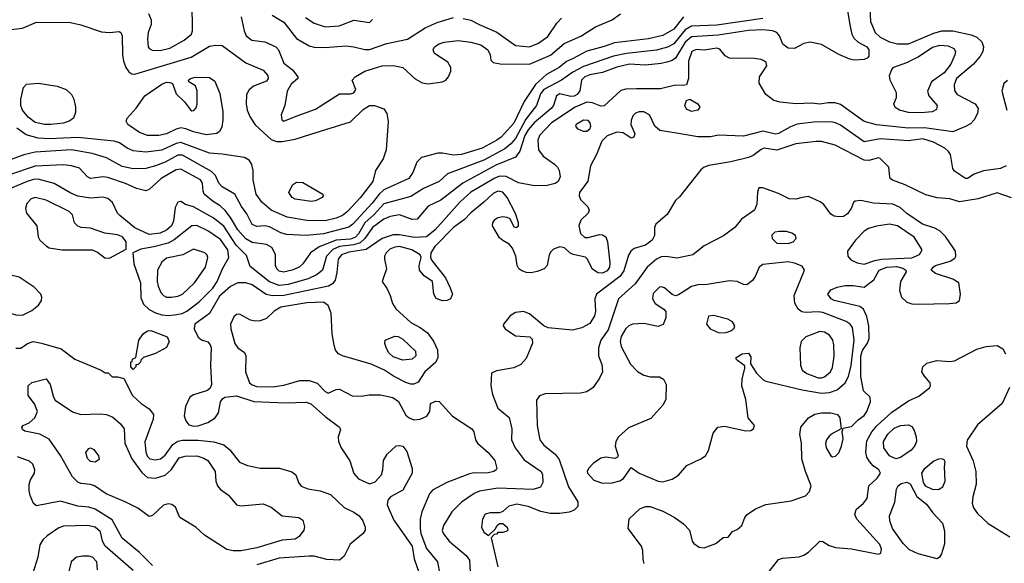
# Model space of a CAD drawing. Extents: x 1173079 to 1307053, y 522583 to 678478.
# Tile 161 of 256: x 1237988 to 1244199, y 573086 to 576516. Entities that reach past the tile are written whole.
import ezdxf

# ---------------------------------------------------------------- set-up
doc = ezdxf.new("R2010")
doc.units = 0

msp = doc.modelspace()

# ---------------------------------------------------------------- linework, layer by layer
at = {"layer": '0CON20XD'}
for points in [[(1238801.8, 576555), (1238817.6, 576515), (1238817.2, 576485), (1238798.7, 576435), (1238793.9, 576395), (1238799.5, 576345), (1238805, 576334.4), (1238824.1, 576324.1), (1238875, 576321.4), (1238935, 576336.5), (1239025, 576387.1), (1239072.2, 576425), (1239077.5, 576445), (1239077.1, 576625)], [(1239385.4, 576535), (1239403.5, 576445), (1239417.8, 576415), (1239452, 576388), (1239535, 576376.5), (1239604.6, 576344.6), (1239621.1, 576325), (1239655, 576241.2), (1239709.7, 576199.7), (1239743.3, 576155), (1239743.3, 576145), (1239701.4, 576108.6), (1239674.6, 576065.4), (1239660, 575975), (1239638, 575915), (1239642, 575885), (1239655, 575876.2), (1239731.9, 575908.1), (1239855, 575951.1), (1240005, 576047.5), (1240075, 576048.1), (1240095.4, 576054.6), (1240108.6, 576075), (1240086.2, 576135), (1240104, 576155), (1240165, 576190.4), (1240275.4, 576224.6), (1240347, 576227), (1240404.6, 576214.6), (1240482.1, 576142.1), (1240527.8, 576117.8), (1240565, 576111.7), (1240655, 576123.4), (1240675.6, 576135), (1240693.3, 576155), (1240707.6, 576192.4), (1240708.1, 576215), (1240688.3, 576248.3), (1240605, 576302.9), (1240595.5, 576325), (1240605.5, 576345), (1240635, 576364.7), (1240665, 576375.3), (1240755, 576384.7), (1240835, 576375.3), (1240896.6, 576356.6), (1240940.8, 576325), (1240955.8, 576295), (1240960.5, 576260.5), (1240975.8, 576245.8), (1241018.2, 576238.2), (1241203.8, 576236.2), (1241337.5, 576292.5), (1241423.5, 576365), (1241527.2, 576412.8), (1241619.5, 576470.5), (1241725, 576515.4), (1241777.3, 576552.7)], [(1243350, 576585), (1243355.2, 576505), (1243385.4, 576435), (1243415, 576406.6), (1243475, 576376.9), (1243525, 576363.6), (1243595, 576364.7), (1243755, 576431.9), (1243805, 576446), (1243875, 576446), (1243989.7, 576419.7), (1244026, 576405), (1244056.3, 576376.3), (1244067.8, 576345), (1244063.5, 576315), (1244046.5, 576285), (1244004.5, 576235), (1243897.9, 576145), (1243883.8, 576105), (1243885, 576070), (1243901.9, 576045), (1244015, 575985.6), (1244034.4, 575955), (1244030.6, 575925), (1244009.4, 575885), (1243985, 575860), (1243955, 575842.1), (1243875, 575807.9), (1243695, 575833.5), (1243595, 575831.6), (1243393.1, 575853.1), (1243315, 575873.8), (1243165, 575981.6), (1243131.8, 575991.8), (1243088.5, 575991.5), (1243035, 575983.3), (1242985, 575988.5), (1242884.1, 575985.9), (1242785, 575996.3), (1242745, 576006.8), (1242695.4, 576045), (1242652.9, 576115), (1242655.4, 576155), (1242700.8, 576225), (1242696.2, 576245), (1242686.7, 576255), (1242665.3, 576265.3), (1242622, 576272), (1242465, 576272.9), (1242438.8, 576288.8), (1242405, 576329.2), (1242385, 576335.9), (1242305.5, 576324.5), (1242255, 576328.5), (1242228.9, 576315), (1242207.9, 576255), (1242206.9, 576145), (1242194.2, 576105.8), (1242175, 576100.8), (1242125, 576103.1), (1242030.8, 576079.2), (1241879.9, 576079.9), (1241812, 576078), (1241780.9, 576069.1), (1241675, 575973.6), (1241655, 575971.2), (1241602.3, 575992.3), (1241565.7, 575995.7), (1241492.1, 575965), (1241343.3, 575865), (1241267.7, 575785), (1241256.2, 575755), (1241261.2, 575695), (1241289.4, 575655), (1241362, 575605), (1241381.4, 575585), (1241390.8, 575565), (1241396.9, 575525), (1241384, 575495), (1241365, 575483.5), (1241315, 575469.5), (1241235, 575468.5), (1241135, 575486.9), (1241056.6, 575526.6), (1241015, 575528.8), (1240985, 575516.8), (1240835, 575427.4), (1240764.2, 575365.8), (1240609.8, 575190.2), (1240555, 575145.7), (1240478.8, 575141.2), (1240385, 575159.2), (1240345, 575158.4), (1240275, 575135.8), (1240173.1, 575066.9), (1240065, 575049.1), (1240017.5, 575032.5), (1239997.1, 575005), (1239989.4, 574920.6), (1239977.4, 574872.6), (1239960.8, 574849.2), (1239935.2, 574834.8), (1239655, 574776.5), (1239583.9, 574773.9), (1239542.5, 574782.5), (1239455, 574843.7), (1239415, 574855.9)], [(1243208.9, 576585), (1243227.5, 576472.5), (1243236.8, 576425), (1243250.6, 576400.6), (1243278.1, 576375), (1243331.5, 576345), (1243344.5, 576325), (1243343.6, 576286.4), (1243335, 576274.3), (1243315, 576264.5), (1243255, 576261.8), (1243225, 576267.1), (1243155, 576296.2), (1243045, 576358.8), (1242975, 576373.9), (1242935, 576366.8), (1242875, 576333.8), (1242836, 576336), (1242802.4, 576362.4), (1242780.7, 576415), (1242765, 576435.3), (1242736, 576446), (1242675, 576451.6), (1242585, 576447.7), (1242395, 576418), (1242225, 576407.5), (1242185, 576373.5), (1242125, 576274.1), (1242105, 576259.7), (1242071, 576249), (1242035, 576239.3), (1241935, 576229.6), (1241834.8, 576235.2), (1241755, 576216.8), (1241665, 576182.5), (1241585, 576167.4), (1241554.1, 576155.9), (1241531.2, 576135), (1241522.5, 576067.5), (1241504.6, 576045), (1241485, 576034), (1241465, 576031.5), (1241395, 576047.5), (1241373.6, 576035), (1241354.7, 575975), (1241341.8, 575955), (1241234.2, 575865.8), (1241195, 575820.2), (1241175.6, 575785), (1241143.3, 575686.7), (1241115, 575647.7), (1240992.7, 575597.3), (1240783.1, 575485), (1240645, 575378.2), (1240565, 575338.9), (1240495, 575258.6), (1240465, 575254.5), (1240385, 575283.9), (1240325, 575274.7), (1240285, 575257.1), (1240213.6, 575205), (1240164.5, 575135), (1240135, 575108.9), (1240095, 575094.7), (1240005, 575084.7), (1239963.1, 575067), (1239923.9, 575025), (1239898.4, 574935), (1239865, 574907.8), (1239808.7, 574881.3), (1239681.4, 574845), (1239625, 574839.2), (1239565, 574861.2), (1239442, 574958)], [(1237915, 576452.3), (1238005, 576463.4), (1238095, 576499.5), (1238308.6, 576498.6), (1238375, 576484.5), (1238505, 576439.1), (1238555, 576434.3), (1238615, 576442), (1238626.2, 576435), (1238635.7, 576415), (1238637.1, 576295), (1238642.9, 576255), (1238657.1, 576215), (1238676.8, 576186.8), (1238695, 576174.2), (1238715, 576172.9), (1238741.2, 576181.2), (1239070.1, 576279.9), (1239185, 576349.6), (1239223.9, 576356.1), (1239265, 576352.5), (1239415, 576242.9), (1239525, 576198.6), (1239552.5, 576165), (1239555.4, 576145), (1239545, 576128.5), (1239463, 576097), (1239435, 576074.4), (1239419.1, 576045), (1239416.4, 575985), (1239423.8, 575945), (1239441.1, 575901.1), (1239473.6, 575853.6), (1239575, 575760), (1239608.5, 575748.5), (1239645, 575747.3), (1239725, 575761.3), (1239825, 575794), (1240075, 575871.8), (1240155, 575948.5), (1240195, 575974), (1240226.7, 575975), (1240285, 575954.4), (1240304.6, 575925), (1240313.4, 575873.4), (1240300.9, 575695), (1240282, 575638), (1240232.5, 575565), (1240215.3, 575495), (1240135, 575391.8), (1240055.2, 575304.9), (1240025, 575280.7), (1239985, 575263.6), (1239915, 575247.5), (1239798.9, 575248.9), (1239675, 575270.7), (1239575, 575314.7), (1239515.4, 575365), (1239479.2, 575415), (1239460.8, 575505), (1239460, 575565), (1239452.3, 575602.3), (1239438.6, 575628.6), (1239407.3, 575647.3), (1239265, 575668.4), (1239185, 575673.7), (1239005, 575742.2), (1238975, 575735.9), (1238885, 575693.5), (1238785, 575681.1), (1238705, 575689.1), (1238666.4, 575706.4), (1238618.8, 575738.8), (1238585, 575748.9), (1238355, 575772.3), (1238175, 575764.8), (1238105, 575769), (1238029.3, 575789.3), (1237971.2, 575831.2)], [(1242676.9, 576523.1), (1242385, 576481.5), (1242225, 576475.2), (1242185, 576451.5), (1242115, 576363.9), (1242075, 576342.6), (1242005, 576324.8), (1241816.6, 576303.4), (1241734.6, 576285.4), (1241545, 576221.5), (1241477.2, 576185), (1241405, 576135.6), (1241293.7, 576076.3), (1241272.5, 576047.5), (1241249.3, 575975), (1241180.8, 575889.2), (1241115, 575766.2), (1241086.8, 575733.2), (1241048.3, 575701.7), (1240915, 575629.3), (1240686.9, 575543.1), (1240634.4, 575495), (1240535, 575450.4), (1240455, 575400.3), (1240285, 575354.4), (1240223.4, 575286.6), (1240164.7, 575235.3), (1240125, 575165.3), (1240106, 575144), (1240075, 575132.4), (1239985.5, 575124.5), (1239876.4, 575083.6), (1239822.9, 575045), (1239774.1, 574975.9), (1239750.6, 574955), (1239707.5, 574935), (1239652.3, 574922.3), (1239625, 574929.4), (1239609.6, 574945), (1239602.8, 574965), (1239601.8, 575035), (1239577.9, 575077.9), (1239545, 575098.6), (1239455, 575110.4), (1239415, 575133.3), (1239365, 575189.7), (1239318.6, 575268.6), (1239285, 575312.8), (1239252.4, 575342.4), (1239209.3, 575369.3), (1239152.1, 575415), (1239144.6, 575435), (1239142.3, 575485), (1239128.8, 575505), (1239005, 575573.9), (1238975, 575568.7), (1238881.2, 575515), (1238805, 575444.3), (1238785, 575435.6), (1238725, 575451.2), (1238655, 575483.4), (1238545, 575520.3), (1238514.6, 575524.6), (1238435, 575513.1), (1238415, 575524.2), (1238365, 575578.5), (1238315, 575593.9), (1238265, 575599.5), (1238085, 575593), (1237925, 575538.3)], [(1239580, 576545), (1239655, 576500.4), (1239735, 576398.2), (1239815, 576350.4), (1239845, 576342.3), (1239915, 576341.1), (1240045, 576350.7), (1240095.3, 576345.3), (1240165, 576328), (1240195, 576328.7), (1240305, 576366.4), (1240435, 576393.1), (1240546.2, 576463.8), (1240622.1, 576497.9), (1240725, 576529.5)], [(1239790.8, 576530.8), (1239845, 576493.2), (1239915, 576470.3), (1240003.5, 576476.5), (1240095, 576513.3), (1240195, 576498.6), (1240213.1, 576516.9)], [(1240785, 576524.5), (1240835, 576513.5), (1240885.7, 576485), (1240997.3, 576437.3), (1241115, 576352.7), (1241205, 576345.3), (1241261.8, 576368.2), (1241320.1, 576409.9), (1241376.5, 576495), (1241405, 576525.6)], [(1242175.9, 576534.1), (1242115, 576456.9), (1242045, 576416.3), (1241955, 576395.7), (1241739.7, 576370.3), (1241675, 576346.4), (1241565, 576318.4), (1241475, 576270)], [(1243675, 575927.7), (1243595, 575930.7), (1243538.8, 575945), (1243511.4, 575961.4), (1243501.4, 575985), (1243519.2, 576025), (1243520, 576055), (1243478.2, 576135), (1243475.6, 576165), (1243488.7, 576201.3), (1243502.8, 576217.2), (1243585, 576246.1), (1243655, 576281.4), (1243746.7, 576343.3), (1243795, 576356.4), (1243845, 576351.1), (1243881.1, 576335), (1243890.8, 576315), (1243888, 576295), (1243861.3, 576235), (1243819.1, 576180.9), (1243740.6, 576125), (1243714.3, 576065), (1243722.9, 576035), (1243775.5, 575975), (1243770.9, 575949.1), (1243745, 575933.8), (1243675, 575927.7)], [(1241475, 576270), (1241437.5, 576252.5), (1241390.5, 576215), (1241310.6, 576169.4), (1241242.2, 576107.8), (1241169.8, 576000.2), (1241105, 575863.2), (1241024.8, 575775.2), (1240998.9, 575755), (1240905, 575705.2), (1240775.2, 575664.8), (1240725, 575661.6), (1240655, 575674.7), (1240625.9, 575674.1), (1240523.1, 575646.9), (1240493, 575617), (1240467.2, 575552.8), (1240442, 575515), (1240285, 575442.5), (1240254.9, 575415.1), (1240212, 575358), (1240090.2, 575225), (1240065, 575207.4), (1239904.3, 575164.3), (1239795, 575154.7), (1239671.3, 575161.3), (1239635, 575172), (1239565, 575209.7), (1239535, 575214.7), (1239485, 575212), (1239455, 575224.5), (1239421.9, 575291.9), (1239386.8, 575336.8), (1239345.5, 575415), (1239265, 575461.1), (1239245.5, 575485.5), (1239222.5, 575532.5), (1239198.2, 575558.2), (1239015, 575661.6), (1238985, 575661.6), (1238905, 575617.3), (1238844.7, 575594.7), (1238785, 575577.9), (1238705, 575574.2), (1238635, 575590.5), (1238535, 575643.6), (1238445, 575672.6), (1238315, 575694), (1238085, 575681.3), (1238015, 575664.2), (1237895, 575620.3)], [(1238143.9, 575853.9), (1238085, 575867.2), (1238040.8, 575900.8), (1238006.1, 575945), (1237994.6, 575975), (1237995.4, 576014.6), (1238012.7, 576087.3), (1238031.1, 576108.9), (1238106.2, 576116.2), (1238225, 576096.2), (1238280.8, 576075), (1238315.6, 576045), (1238330.5, 576015), (1238340.5, 575965), (1238339.3, 575930.7), (1238327.1, 575895), (1238305, 575877.5), (1238265.7, 575864.3), (1238185, 575854.8), (1238143.9, 575853.9)], [(1238795, 575784.7), (1238745, 575804.6), (1238670.6, 575855), (1238660, 575875), (1238666.9, 575895), (1238722.6, 575957.4), (1238777.1, 576035), (1238885, 576108.9), (1238915, 576121.1), (1238935, 576120.8), (1238952.5, 576112.5), (1238975, 576047.5), (1239027.8, 575997.8), (1239065, 575947.5), (1239075, 575941.4), (1239086.4, 575943.6), (1239100.9, 575959.1), (1239107.8, 575982.2), (1239108.3, 576068.3), (1239097.9, 576097.9), (1239055, 576123.3), (1239053.6, 576133.6), (1239066.2, 576145), (1239095, 576154.4), (1239185, 576152.2), (1239218.6, 576128.6), (1239251.4, 576051.4), (1239268.8, 575935), (1239270, 575885), (1239262.8, 575837.2), (1239249.1, 575810.9), (1239232.2, 575797.8), (1239165, 575789.6), (1239085, 575808.2), (1239037.3, 575827.3), (1239005, 575833.1), (1238975, 575825.8), (1238913.6, 575796.4), (1238865, 575784.7), (1238795, 575784.7)], [(1244218.5, 576131.5), (1244196.2, 576113.8), (1244183.1, 576065), (1244214.6, 575945)], [(1242225, 575937.1), (1242195, 575952.5), (1242184.4, 575975), (1242195, 576006.2), (1242215, 576014), (1242265.4, 575985.4), (1242278, 575965), (1242265, 575944.3), (1242225, 575937.1)], [(1244210, 575595), (1244175, 575578.1), (1244067.6, 575562.4), (1244008.8, 575541.2), (1243967.5, 575515), (1243954.4, 575514.4), (1243885, 575561.2), (1243875, 575577.5), (1243858.8, 575665), (1243847.3, 575685), (1243824.3, 575705.7), (1243752.9, 575742.9), (1243685, 575764.4), (1243595, 575751.7), (1243415, 575764.8), (1243315, 575746.2), (1243165, 575849.7), (1243135, 575865.3), (1243105, 575871.6), (1242995, 575868.8), (1242893.3, 575856.7), (1242849.5, 575840.5), (1242775, 575797.9), (1242755, 575793.8), (1242675, 575812.1), (1242555, 575781.1), (1242396.6, 575786.6), (1242345, 575777.8), (1242265, 575777.5), (1242130.9, 575800.9), (1242026.4, 575816.4), (1241995.7, 575845), (1241961.2, 575915), (1241925, 575934), (1241896.1, 575933.9), (1241873, 575927), (1241855, 575910), (1241845, 575880), (1241844, 575855), (1241868, 575795), (1241862.5, 575775), (1241845, 575768.8), (1241795, 575802), (1241755.6, 575805.6), (1241695, 575784.4), (1241659.5, 575750.5), (1241626.9, 575665), (1241589.7, 575595), (1241571.9, 575498.1), (1241520.4, 575425), (1241517.7, 575405), (1241525, 575380.8), (1241571.4, 575335), (1241580.6, 575315), (1241574.3, 575295), (1241528.5, 575251.5), (1241514.6, 575214.6), (1241526.6, 575166.6), (1241552.7, 575142.7), (1241575, 575142), (1241645, 575161.2), (1241665, 575158.2), (1241685.3, 575145.3), (1241696.8, 575115), (1241711.6, 574981.6), (1241709.7, 574955), (1241695, 574931.6), (1241665, 574917.4), (1241635, 574918.8), (1241601.7, 574941.7), (1241567.6, 575007.6), (1241557.3, 575017.3), (1241480, 575035), (1241458.8, 575045), (1241425, 575076), (1241395, 575082.9), (1241355, 575067.5), (1241338.3, 575051.7), (1241327.3, 575032.7), (1241315.8, 574965), (1241297.5, 574945), (1241253, 574927), (1241215, 574919.7), (1241185, 574920.9), (1241155, 574931.2), (1241136.9, 574945), (1241125.6, 574965), (1241117.1, 575025), (1241097.5, 575075), (1241075, 575100), (1241035, 575121.9), (1241015, 575140.6), (1240970.3, 575215), (1240971.8, 575235), (1240985.3, 575254.7), (1241005, 575267.3), (1241035, 575273.6), (1241061.1, 575271.1), (1241080.8, 575260.8), (1241105, 575208.8), (1241120, 575205), (1241133.8, 575215), (1241135.7, 575235), (1241115, 575292.5), (1241064, 575395), (1241035, 575428), (1241005, 575433.6), (1240975, 575420), (1240916.7, 575365), (1240835, 575298.2), (1240795, 575256.2), (1240725, 575205.9), (1240606.7, 575085), (1240581.4, 575045), (1240579.4, 575015), (1240587.5, 574997.5), (1240675, 574888), (1240704.5, 574824.5), (1240717.5, 574785), (1240706, 574755), (1240685.4, 574744.6), (1240655, 574742.5), (1240616.2, 574756.2), (1240601.1, 574785), (1240592.5, 574865), (1240539.6, 574899.6), (1240510, 574935), (1240508.8, 574965), (1240521.8, 575015), (1240515, 575032.5), (1240461.1, 575065), (1240385, 575084.5), (1240355, 575081.7), (1240322.6, 575067.4), (1240299.1, 575045), (1240290.3, 575025), (1240288.9, 575005), (1240302.2, 574945), (1240274, 574865), (1240307.3, 574817.2), (1240325.7, 574775.7), (1240340.4, 574725), (1240361.5, 574691.5), (1240456.6, 574606.6), (1240515, 574574.5), (1240560.6, 574540.6), (1240597.6, 574487.6), (1240622.9, 574432.9), (1240626.2, 574385), (1240612.9, 574355), (1240543.3, 574295), (1240501.4, 574228.6), (1240474.1, 574215.9), (1240455, 574216), (1240425, 574227.1), (1240346.7, 574266.7), (1240288.6, 574305), (1240205, 574342.7), (1240024.6, 574394.6), (1239998.6, 574408.6), (1239981.1, 574431.1), (1239971.9, 574461.9), (1239960.4, 574535), (1239952.3, 574665), (1239935, 574713.1), (1239905, 574733.2), (1239798.7, 574728.7), (1239635, 574702.4), (1239593, 574677), (1239545, 574631.8), (1239505, 574616.4), (1239473.8, 574613.8), (1239445, 574619.5), (1239375, 574658.9), (1239355, 574656.7), (1239339.2, 574640.8), (1239318.9, 574595), (1239319.4, 574565), (1239345, 574473.5), (1239365, 574446.5), (1239405.4, 574415.4), (1239415.5, 574395.5), (1239412.1, 574295), (1239438.2, 574225), (1239455, 574211.3), (1239485, 574201.6), (1239585, 574200.5), (1239655, 574209.4), (1239755, 574238.7), (1239815, 574238.9), (1239865, 574222.1), (1239915, 574170.6), (1239935, 574160.6), (1239985, 574182.9), (1240005, 574185.7), (1240085, 574143.3), (1240141.3, 574141.3), (1240191.7, 574148.3), (1240265, 574150), (1240341.9, 574131.9), (1240376.8, 574106.8), (1240425, 574020.6), (1240445, 574003.6), (1240475, 573992.1), (1240515, 573995.5), (1240557.5, 574015), (1240575.8, 574045), (1240580, 574095), (1240611.7, 574108.3), (1240635, 574107.5), (1240717.5, 574015), (1240840, 573935), (1240852.5, 573915), (1240864, 573865), (1240875.8, 573845), (1240944.4, 573785), (1240985.6, 573735), (1240997.5, 573685), (1240993.8, 573675), (1240978.8, 573665), (1240935, 573654.7), (1240855, 573656.2), (1240825, 573650.4), (1240683.1, 573596.9), (1240592.8, 573547.2), (1240572.9, 573525), (1240525, 573412), (1240514.7, 573365), (1240513.5, 573305), (1240519.6, 573275), (1240555, 573179.1), (1240624.6, 573095), (1240638.9, 573015)], [(1241542.1, 575812.1), (1241565, 575812.5), (1241585, 575828), (1241591.5, 575845), (1241587.5, 575865), (1241575, 575879.1), (1241545, 575882.9), (1241498, 575855), (1241494.3, 575844.3), (1241505, 575828.8), (1241542.1, 575812.1)], [(1244245, 575392.2), (1244155, 575422.7), (1244035, 575386.2), (1243917, 575367), (1243855, 575385.6), (1243775, 575393.1), (1243705, 575411.5), (1243573.9, 575473.9), (1243494.5, 575504.5), (1243480, 575515), (1243476.7, 575525), (1243470, 575585), (1243415, 575640), (1243405, 575643.8), (1243345, 575627.3), (1243315, 575630.4), (1243131.2, 575725), (1243045, 575747.5), (1243012.2, 575747.8), (1242885, 575733.9), (1242765, 575692.3), (1242685, 575704.7), (1242665, 575697.8), (1242615, 575660.3), (1242585, 575646.3), (1242475, 575618.8), (1242335, 575596.9), (1242305, 575586.4), (1242285, 575568.9), (1242150.6, 575399.4), (1242124.4, 575375), (1242072.1, 575287.9), (1242001.8, 575225), (1241992.9, 575205), (1241992.1, 575155), (1241978.2, 575125), (1241935, 575093.8), (1241865, 575073.3), (1241843.6, 575056.4), (1241829.5, 575030.5), (1241799.2, 574930.8), (1241773.5, 574896.6), (1241627.7, 574785), (1241616, 574755), (1241620, 574675), (1241613.3, 574646.7), (1241585, 574600), (1241535, 574570.9), (1241475, 574557.1), (1241320.9, 574570.9), (1241295, 574584), (1241205, 574660), (1241165.9, 574675.9), (1241115, 574668.9), (1241081.5, 574648.5), (1241040, 574595), (1241038.8, 574585), (1241050, 574565), (1241115, 574522.2), (1241206.7, 574515), (1241220.9, 574500.9), (1241222.2, 574475), (1241182.1, 574377.9), (1241149.1, 574340.9), (1241105, 574320.4), (1240995, 574300.6), (1240964.3, 574285.7), (1240959.2, 574205), (1240971.7, 574151.7), (1241004.5, 574064.5), (1241075.9, 574005.9), (1241092.9, 573935), (1241091.5, 573865), (1241113.8, 573815), (1241169.9, 573739.9), (1241278.5, 573665), (1241286.4, 573645), (1241287.5, 573595), (1241272.6, 573567.4), (1241227.6, 573552.4), (1241005, 573559.7), (1240888.4, 573541.6), (1240854.3, 573525.7), (1240775, 573471.5), (1240715, 573411.9), (1240660.9, 573325), (1240653.9, 573293.9), (1240662.4, 573272.4), (1240696.7, 573225), (1240804.3, 573135), (1240825, 573106), (1240830.3, 573029.7)], [(1239442, 574958), (1239418.1, 575028.1), (1239353.5, 575093.5), (1239275, 575212.8), (1239208.5, 575265), (1239085, 575335.3), (1239035, 575350.4), (1239005, 575368.1), (1238985.6, 575364.4), (1238968, 575332), (1238957.8, 575245), (1238945.2, 575214.9), (1238915, 575188.8), (1238875, 575169.2), (1238805, 575159.8), (1238713.9, 575203.9), (1238620, 575280), (1238605, 575295.7), (1238572.7, 575362.7), (1238545, 575388.2), (1238515, 575396.7), (1238435, 575390.2), (1238355, 575403.2), (1238311.3, 575421.3), (1238205, 575483.4), (1238105, 575509.3), (1238075, 575508.3), (1238034.8, 575495.2), (1237905, 575440.3)], [(1239825, 575368.6), (1239785, 575374.4), (1239725, 575384.4), (1239706.2, 575395), (1239686.2, 575425), (1239708.8, 575475), (1239735, 575491.2), (1239775, 575488), (1239900, 575415), (1239902.5, 575405), (1239896.7, 575395), (1239855, 575372.9), (1239825, 575368.6)], [(1241928.1, 573085), (1241920.2, 573110.2), (1241919.5, 573165), (1241911.5, 573195), (1241825.7, 573305), (1241833.6, 573366.4), (1241900.9, 573429.2), (1241935, 573445.5), (1241965, 573445.5), (1242045, 573415.4), (1242116.7, 573376.7), (1242175.7, 573335.7), (1242213.1, 573295), (1242230.8, 573225), (1242240.2, 573210.2), (1242275, 573188.5), (1242305, 573184.6), (1242379.3, 573210.7), (1242425, 573250), (1242458.3, 573251.7), (1242485, 573287.5), (1242515, 573300), (1242543.3, 573325), (1242562.5, 573375), (1242576.2, 573393.8), (1242629.3, 573430.7), (1242695, 573457.1), (1242855, 573479.4), (1242945, 573512), (1242970.3, 573539.7), (1242981.4, 573575), (1242944.4, 573665), (1242921.9, 573745), (1242920, 573845), (1242908.3, 573898.3), (1242915, 573946.2), (1242964, 574005), (1243003.3, 574026.7), (1243045, 574035.4), (1243105, 574035.4), (1243146, 574025), (1243161.2, 574005), (1243170, 573935), (1243115, 573905.7), (1243095, 573888.6), (1243077.8, 573865), (1243071.3, 573841.3), (1243074.6, 573814.6), (1243104.6, 573764.6), (1243115, 573757.5), (1243135, 573762.5), (1243155, 573784.2), (1243172.9, 573825), (1243182.1, 573872.1), (1243176.7, 573915), (1243181.7, 573938.3), (1243235, 573950), (1243277.6, 573992.4), (1243315, 574018.1), (1243332.2, 574045), (1243356, 574105), (1243353.3, 574135), (1243310.5, 574175), (1243294.1, 574265.9), (1243294.3, 574395), (1243305, 574428.2), (1243335.8, 574475), (1243345.7, 574505), (1243345.2, 574585), (1243332.8, 574642.8), (1243310, 574690), (1243286.8, 574706.8), (1243125.4, 574744.6), (1243106.9, 574755), (1243086.9, 574785), (1243105, 574811.4), (1243145, 574829.4), (1243195, 574838.9), (1243245, 574838.9), (1243315, 574829.2), (1243375.4, 574874.6), (1243409.5, 574935), (1243457.5, 574955), (1243518.2, 574958.2), (1243558, 574948), (1243578.6, 574935), (1243579.4, 574925), (1243543.8, 574865), (1243537.2, 574807.2), (1243551.1, 574765), (1243583.5, 574733.5), (1243615, 574723.1), (1243655, 574720.4), (1243854.1, 574725.9), (1243895, 574728.8), (1243916.7, 574745), (1243923.3, 574785), (1243913.3, 574855), (1243875, 574880), (1243765, 574913.8), (1243737.1, 574935), (1243749.4, 574955), (1243765, 574964.5), (1243856.8, 574993.2), (1243887.5, 575012.5), (1243894.2, 575025), (1243890.6, 575055), (1243879.5, 575075), (1243827.7, 575147.7), (1243795, 575181.5), (1243761.2, 575201.2), (1243682.9, 575225), (1243585, 575293.3), (1243541.7, 575331.7), (1243495, 575352.9), (1243375, 575357.9), (1243295, 575376), (1243258.3, 575371.7), (1243247.5, 575362.5), (1243233.8, 575325), (1243209.7, 575290.3), (1243185.5, 575274.5), (1243155, 575271.5), (1243125, 575277.3), (1243105, 575288.9), (1243060, 575350), (1243037.4, 575367.4), (1242965, 575401.4), (1242923.3, 575395), (1242885, 575384.5), (1242842.5, 575385), (1242775, 575418.9), (1242675, 575456), (1242650, 575455), (1242642.7, 575427.3), (1242638.7, 575351.3), (1242622.9, 575315), (1242541.4, 575258.6), (1242499.4, 575205), (1242428.3, 575151.7), (1242305, 575090), (1242235, 575032.2), (1242135, 575010.9), (1242065, 575022.5), (1242035, 575020.7), (1242005, 575004.7), (1241945.4, 574955), (1241869.7, 574850.3), (1241765, 574754.2), (1241700, 574560), (1241654.6, 574495), (1241638.5, 574445), (1241639.2, 574395), (1241660.2, 574340.2), (1241665.5, 574295), (1241646.5, 574255), (1241605.3, 574194.7), (1241565, 574167.1), (1241525, 574159.6), (1241303.6, 574156.4), (1241268.1, 574141.9), (1241249.2, 574115), (1241253.1, 573955), (1241270, 573865), (1241295, 573831.9), (1241365, 573774.4), (1241390.4, 573740.4), (1241449.3, 573569.3), (1241510, 573475), (1241508.1, 573445), (1241485, 573422.5), (1241455, 573408.6), (1241395, 573399.5), (1241335, 573399.5), (1241275, 573412.5), (1241195, 573444.4), (1241125, 573458.5), (1241073.2, 573446.8), (1241035, 573413.3), (1241015, 573403.8), (1240955, 573405.7), (1240925, 573395.8), (1240907.5, 573365), (1240901.2, 573315), (1240915, 573283.3), (1240945, 573262.5), (1240988.3, 573301.7), (1241000, 573325), (1241015, 573337.5), (1241035, 573337.5), (1241063.3, 573315), (1241067.5, 573295), (1241060.7, 573289.3), (1241035, 573280), (1241005, 573280), (1240995, 573270), (1240981.7, 573268.3), (1240962.5, 573247.5), (1241003.8, 573063.8)], [(1238555, 575012.5), (1238660.7, 575069.3), (1238660, 575115), (1238637, 575147), (1238605, 575158.1), (1238525, 575168.6), (1238435, 575201.6), (1238375.6, 575205.6), (1238355, 575212.5), (1238333.8, 575235), (1238321.2, 575285), (1238300, 575305), (1238155, 575377.7), (1238085, 575394.5), (1238061.4, 575385), (1238034.1, 575355.9), (1238024.5, 575325), (1238031.2, 575295), (1238096, 575215), (1238103.9, 575146.1), (1238116, 575125), (1238156.8, 575086.8), (1238175, 575077.5), (1238254.4, 575064.4), (1238445, 575063.3), (1238479.5, 575049.5), (1238525, 575014.5), (1238555, 575012.5)], [(1238925, 574649.7), (1238965, 574654), (1239013.3, 574663.3), (1239042.1, 574677.9), (1239121.9, 574738.1), (1239207, 574823), (1239234.7, 574865.3), (1239267.3, 574945), (1239306.7, 575015), (1239300.6, 575065), (1239255, 575128.8), (1239175, 575182.9), (1239105, 575217.9), (1239073.8, 575216.2), (1238962.1, 575127.9), (1238925, 575106.7), (1238835, 575082.7), (1238751.5, 575068.5), (1238702.5, 575045), (1238708.5, 574975), (1238750, 574855), (1238751.7, 574761.7), (1238770.3, 574720.3), (1238805, 574687.9), (1238845, 574666.5), (1238885, 574654.2), (1238925, 574649.7)], [(1242835, 575104.3), (1242866.7, 575115), (1242886.2, 575135), (1242881.2, 575155), (1242859.1, 575169.1), (1242825, 575179.2), (1242779.5, 575180.5), (1242752.5, 575175), (1242732.9, 575157.1), (1242734.2, 575135), (1242765, 575105.8), (1242835, 575104.3)], [(1243315, 574973.8), (1243382.7, 574997.3), (1243425, 575004.9), (1243616.3, 575013.7), (1243663.5, 575035), (1243680.5, 575065), (1243630, 575145), (1243525, 575215.3), (1243475, 575225.9), (1243392.9, 575212.9), (1243342.3, 575197.7), (1243315, 575181.8), (1243260, 575125), (1243210.8, 575055), (1243211.2, 575025), (1243230.8, 575000.8), (1243271.7, 574981.7), (1243315, 574973.8)], [(1238945, 574764.7), (1238985, 574772.2), (1239015, 574785.3), (1239091.6, 574855), (1239160, 574955), (1239174.4, 575015), (1239170.2, 575030.2), (1239156, 575045), (1239085, 575069.2), (1239017.3, 575032.7), (1238915, 575010.5), (1238885, 574986), (1238856.7, 574935), (1238855.4, 574865), (1238862, 574835), (1238877.9, 574795), (1238894.4, 574775), (1238915, 574764.7), (1238945, 574764.7)], [(1241665, 573591.5), (1241725, 573594.4), (1241773, 573607), (1241797.9, 573622.1), (1241845, 573690), (1241895.8, 573655.8), (1242015, 573604.5), (1242045, 573600), (1242105, 573616.5), (1242145, 573642.2), (1242196.4, 573703.6), (1242285, 573744.5), (1242314.7, 573765.3), (1242332.9, 573797.1), (1242362.5, 573907.5), (1242391.4, 573945), (1242435, 573950.5), (1242567.7, 573922.3), (1242600, 573925), (1242617.5, 573935), (1242622.5, 573955), (1242583.8, 574005), (1242569.7, 574119.7), (1242544.4, 574205), (1242545, 574250), (1242562.5, 574315), (1242561.7, 574331.7), (1242516.7, 574365), (1242506.7, 574375), (1242506.7, 574385), (1242545, 574408), (1242585, 574412.5), (1242599.3, 574389.3), (1242597.5, 574345), (1242635.7, 574285.7), (1242675, 574246.2), (1242695, 574236), (1242925, 574180), (1243045, 574158.9), (1243096.6, 574163.4), (1243145, 574180), (1243194.6, 574225), (1243215.6, 574264.4), (1243232.5, 574335), (1243251, 574495), (1243242.2, 574575), (1243227.7, 574595), (1243201.9, 574611.9), (1243055, 574668.4), (1243025, 574673.5), (1242945, 574668.5), (1242922.7, 574672.7), (1242899.5, 574689.5), (1242877.6, 574727.6), (1242873.8, 574775), (1242938.6, 574935), (1242925, 574960), (1242875, 574980.5), (1242835, 574987.5), (1242675, 574972.3), (1242653.8, 574955), (1242627.5, 574895), (1242609.8, 574870.2), (1242575, 574843.8), (1242555, 574845.8), (1242515, 574864.4), (1242465, 574867.5), (1242324.6, 574845.4), (1242265, 574842.7), (1242225, 574832.5), (1242145, 574781.1), (1242125, 574774.4), (1242105, 574781.9), (1242055, 574823.6), (1242035, 574830.5), (1242025, 574827.5), (1241985, 574788.6), (1241979.1, 574755), (1241996.9, 574725), (1242050.4, 574690.4), (1242063.1, 574675), (1242064.4, 574635), (1242047.5, 574592.5), (1242015, 574580.8), (1241925, 574598.5), (1241853.8, 574595), (1241830.6, 574585), (1241811.8, 574568.2), (1241781.8, 574518.2), (1241776.7, 574485), (1241783.3, 574455), (1241841.8, 574341.8), (1241885, 574297.1), (1241925, 574273.1), (1241965, 574263.1), (1242025, 574262), (1242048.7, 574248.7), (1242065.6, 574215), (1242065, 574120), (1242046, 574085), (1241969.4, 574000.6), (1241828.9, 573941.1), (1241766, 573885), (1241749.2, 573855), (1241744, 573825), (1241762.5, 573765), (1241760, 573755), (1241743, 573747), (1241685, 573756), (1241655, 573749.2), (1241605, 573715.7), (1241577.1, 573685), (1241568.6, 573665), (1241570.6, 573655), (1241610.9, 573610.9), (1241665, 573591.5)], [(1238005, 574652.8), (1238065, 574680.9), (1238106.4, 574715), (1238125.4, 574745), (1238127.7, 574765), (1238121.2, 574785), (1238078.9, 574828.9), (1237985, 574891.9), (1237925, 574906.7), (1237885, 574900), (1237853.6, 574876.4), (1237804.6, 574815.4), (1237772, 574785), (1237762, 574765), (1237764, 574745), (1237786, 574715), (1237816.5, 574696.5), (1237965, 574654.7), (1238005, 574652.8)], [(1239415, 574855.9), (1239363.3, 574856.7), (1239318.3, 574831.7), (1239248.9, 574771.1), (1239185, 574663.1), (1239093.1, 574595), (1239089.4, 574565), (1239115, 574513.3), (1239135, 574496.7), (1239175, 574483.3), (1239190, 574465), (1239196.1, 574446.1), (1239191.5, 574335), (1239197.8, 574215), (1239189.1, 574190.9), (1239173.6, 574176.4), (1239085, 574150), (1239062.1, 574135), (1239033.5, 574076.5), (1239025.9, 574015.9), (1239035.3, 573985.3), (1239055, 573959.5), (1239085, 573950.6), (1239115, 573953.5), (1239175, 573974.6), (1239220.5, 574005), (1239241.5, 574035), (1239255.8, 574105), (1239266.8, 574123.2), (1239283.3, 574135), (1239355, 574143.8), (1239465, 574107.4), (1239665, 574098.9), (1239795, 574103.6), (1239825, 574092.1), (1239915, 574013.3), (1240006.2, 573945), (1240011.7, 573928.3), (1239998, 573885), (1240000, 573855), (1240017.1, 573815), (1240071.7, 573731.7), (1240095, 573652.9), (1240125, 573619.5), (1240195, 573587.1), (1240229.8, 573600.2), (1240270.6, 573645), (1240279.5, 573675), (1240282.2, 573735), (1240306.5, 573775), (1240363.3, 573826.7), (1240385, 573830), (1240405, 573824.3), (1240430.6, 573790.6), (1240464.4, 573685), (1240464.5, 573655), (1240405, 573548.5), (1240327.5, 573505), (1240310, 573485), (1240305.6, 573455), (1240322.7, 573415), (1240349.1, 573359.1), (1240463.9, 573195), (1240477.2, 573115), (1240508.7, 573025)], [(1242400.9, 574540.9), (1242445, 574543.3), (1242475, 574552.2), (1242495, 574569.2), (1242499.5, 574585), (1242485, 574609.4), (1242455, 574627.1), (1242365, 574648.8), (1242332.5, 574645), (1242321.2, 574595), (1242344, 574565), (1242400.9, 574540.9)], [(1238705, 574310), (1238690, 574325), (1238690, 574355), (1238698.3, 574361.7), (1238700, 574375), (1238720, 574385), (1238740, 574495), (1238766.9, 574535), (1238795, 574553.5), (1238815, 574554.6), (1238917.8, 574515), (1238931.8, 574485), (1238915, 574448.1), (1238845, 574409.4), (1238770, 574385), (1238751.7, 574368.3), (1238750, 574355), (1238735, 574340), (1238721.7, 574338.3), (1238720, 574325), (1238705, 574310)], [(1240405, 574368.2), (1240345, 574389.6), (1240317.8, 574415), (1240300.6, 574445), (1240290.8, 574475), (1240293.8, 574495), (1240355, 574520), (1240375, 574517.1), (1240405, 574500.5), (1240484.5, 574425), (1240487.3, 574395), (1240465, 574374.1), (1240405, 574368.2)], [(1243045, 574255.8), (1243065, 574263.4), (1243102.9, 574295), (1243115, 574321.2), (1243126, 574394), (1243124.6, 574465), (1243118.5, 574495), (1243096.5, 574525), (1243065, 574544.6), (1243035, 574549.1), (1242947.8, 574515), (1242918.2, 574485), (1242910, 574445), (1242913.6, 574336.4), (1242924.5, 574305), (1242953.7, 574283.7), (1243025, 574256.8), (1243045, 574255.8)], [(1237965, 574442.9), (1237995, 574444.2), (1238037.2, 574472.8), (1238073.7, 574486.3), (1238125, 574475.4), (1238249.3, 574439.3), (1238335.7, 574375), (1238502.5, 574305), (1238528.3, 574288.3), (1238547, 574287), (1238572.5, 574262.5), (1238605, 574262.5), (1238645, 574252.5), (1238699.2, 574145), (1238754.3, 574095), (1238805, 574061.1), (1238832.5, 574025), (1238830, 573995), (1238778.1, 573851.9), (1238785, 573788), (1238795, 573761.1), (1238810, 573745), (1238845, 573738.2), (1238875.6, 573745), (1238905, 573769.1), (1238955.2, 573834.8), (1238985, 573856.8), (1239015, 573863.8), (1239115, 573863.4), (1239212.7, 573852.7), (1239275, 573833.6), (1239313.1, 573803.1), (1239374.1, 573724.1), (1239425, 573703.5), (1239505, 573687.1), (1239626.8, 573686.8), (1239705, 573664.2), (1239731.2, 573645), (1239747.5, 573595), (1239763.1, 573573.1), (1239805, 573555.5), (1239882.8, 573542.8), (1239949.4, 573519.4), (1240035, 573438.6), (1240095, 573409.4), (1240129.2, 573385), (1240152, 573355), (1240167.1, 573315), (1240167.1, 573295), (1240155.5, 573274.5), (1240073, 573207), (1240035, 573132), (1240005, 573106.9), (1239925, 573110.4), (1239845, 573130.8), (1239815, 573131.6), (1239625, 573118.7), (1239483.4, 573076.6)], [(1242715.8, 573035), (1242775, 573111.2), (1242800.5, 573119.5), (1242905, 573126.9), (1242935, 573136.5), (1242965, 573156.2), (1243035, 573226.2), (1243055, 573223.8), (1243095, 573199.3), (1243135, 573185.3), (1243235, 573176.8), (1243405, 573144), (1243420, 573150), (1243424, 573175), (1243412.9, 573205), (1243268.6, 573365), (1243255.7, 573395), (1243265, 573426.7), (1243310, 573465), (1243333.8, 573495), (1243343.8, 573575), (1243397.1, 573622.9), (1243417.5, 573655), (1243406.7, 573675), (1243371.1, 573701.1), (1243347.8, 573727.8), (1243332.7, 573755), (1243326, 573786), (1243331.8, 573858.2), (1243364.2, 573915), (1243395, 573954), (1243490.6, 574039.4), (1243595, 574110.8), (1243659.5, 574140.5), (1243727.3, 574192.7), (1243733.8, 574205), (1243731.2, 574225), (1243695, 574266), (1243679.4, 574295), (1243685.8, 574325), (1243711.3, 574348.7), (1243773.2, 574366.8), (1243855, 574360.5), (1243885, 574364.5), (1244025, 574437.9), (1244085, 574453.6), (1244155, 574460), (1244189.7, 574439.7), (1244207, 574407)], [(1239385, 573164.7), (1239335, 573164.7), (1239294.1, 573174.1), (1239155, 573264.6), (1239098.9, 573315), (1238998.6, 573375), (1238970.5, 573440.5), (1238947.6, 573457.6), (1238925, 573462.2), (1238895, 573453.1), (1238825, 573388.8), (1238805, 573381.2), (1238733.3, 573433.3), (1238657.1, 573472.9), (1238534.8, 573524.7), (1238460, 573575), (1238435, 573583.4), (1238375, 573588.8), (1238355, 573597.3), (1238322.1, 573632.1), (1238246.6, 573766.6), (1238175, 573869.5), (1238115, 573900.5), (1238020.5, 573920.5), (1238005, 573930), (1238001.2, 573945), (1238010, 573955), (1238047.2, 573972.8), (1238084, 574005), (1238100, 574045), (1238082.3, 574092.3), (1238042.5, 574145), (1238042.5, 574205), (1238065, 574228), (1238155, 574249.2), (1238180, 574215), (1238200.6, 574135), (1238212.5, 574115), (1238321, 574041), (1238375, 574025.8), (1238495, 574029.5), (1238536.2, 574025), (1238575, 574007.5), (1238625, 573965.5), (1238647.3, 573935), (1238652, 573845), (1238695.8, 573745), (1238759, 573659), (1238795, 573626.7), (1238845, 573622.5), (1238905, 573641.4), (1238943.4, 573676.6), (1238995, 573752.2), (1239033, 573763), (1239105, 573763.4), (1239149.4, 573749.4), (1239175, 573734.4), (1239220.4, 573665), (1239226.4, 573605), (1239235.6, 573575), (1239255, 573551.5), (1239305.9, 573515.9), (1239355, 573454.6), (1239385, 573447.9), (1239525, 573460.6), (1239575, 573441.1), (1239645, 573386), (1239750, 573375), (1239775, 573357.5), (1239785.8, 573315.8), (1239781.4, 573295), (1239750.8, 573255), (1239725, 573239.4), (1239645, 573232.5), (1239485, 573183.4), (1239385, 573164.7)], [(1244232.9, 574195), (1244185.3, 574094.7), (1244030.9, 573959.1), (1243965, 573863.3), (1243960.8, 573825), (1244002.4, 573732.4), (1244019.2, 573665), (1244022.2, 573585), (1244000.8, 573505), (1243996.5, 573465), (1244005.7, 573435.7), (1244030.1, 573400.1), (1244096.6, 573336.6), (1244235, 573252.9)], [(1243515, 573745.4), (1243475, 573764.6), (1243439.7, 573815), (1243437.1, 573855), (1243465, 573900.8), (1243505, 573938), (1243545, 573955.3), (1243595, 573960.9), (1243615, 573948.9), (1243630.4, 573925), (1243643.8, 573885), (1243644.6, 573855), (1243632.3, 573825), (1243610.8, 573799.2), (1243545, 573754.6), (1243515, 573745.4)], [(1238465, 573724.4), (1238435, 573728.1), (1238415, 573746.7), (1238406, 573785), (1238425, 573811.2), (1238435, 573813.8), (1238455, 573804), (1238485.8, 573765), (1238489.5, 573740.5), (1238465, 573724.4)], [(1238825, 573071.5), (1238745, 573155.4), (1238634.4, 573244.4), (1238571.4, 573361.4), (1238465, 573427.3), (1238425, 573441.1), (1238355, 573446.9), (1238245, 573477.5), (1238095, 573449.4), (1238075, 573464.2), (1238054.7, 573515), (1238047.8, 573545), (1238048.7, 573585), (1238057.1, 573612.9), (1238081.9, 573655), (1238084.4, 573675), (1238070.9, 573710.9), (1238050.9, 573730.9), (1237975, 573757.9)], [(1243785, 573552.7), (1243812, 573568), (1243826.9, 573605), (1243822, 573695), (1243826.1, 573726.1), (1243819.5, 573739.5), (1243805.9, 573745.9), (1243783.6, 573743.6), (1243755, 573730), (1243690.9, 573679.1), (1243676.7, 573655), (1243686.4, 573595), (1243700, 573575), (1243745, 573554.6), (1243785, 573552.7)], [(1243775, 573114.2), (1243655, 573146.4), (1243601, 573171), (1243561.9, 573211.9), (1243493.9, 573305), (1243476.9, 573355), (1243474.6, 573385), (1243508.7, 573471.3), (1243519.6, 573555), (1243530.5, 573575), (1243549.4, 573590.6), (1243585, 573597.5), (1243605, 573586.6), (1243647.2, 573507.2), (1243708.7, 573458.7), (1243748.2, 573405), (1243809.7, 573339.7), (1243821.1, 573291.1), (1243821.3, 573208.7), (1243803.1, 573146.9), (1243790.8, 573125), (1243775, 573114.2)], [(1238705, 573041.8), (1238527.1, 573195), (1238510.9, 573225), (1238498.8, 573285), (1238465, 573314.7), (1238415, 573324.7), (1238265, 573320.4), (1238235, 573309.5), (1238161.5, 573258.5), (1238135, 573234.2), (1238115, 573203.3), (1238101.9, 573125), (1238070.5, 573025)], [(1238478.9, 573045), (1238475.4, 573095), (1238446.7, 573125), (1238425, 573131.6), (1238385, 573132.2), (1238345.8, 573124.2), (1238312.5, 573095), (1238297.3, 573035)]]:
    msp.add_lwpolyline(points, dxfattribs=at)

doc.saveas('drawing.dxf')
